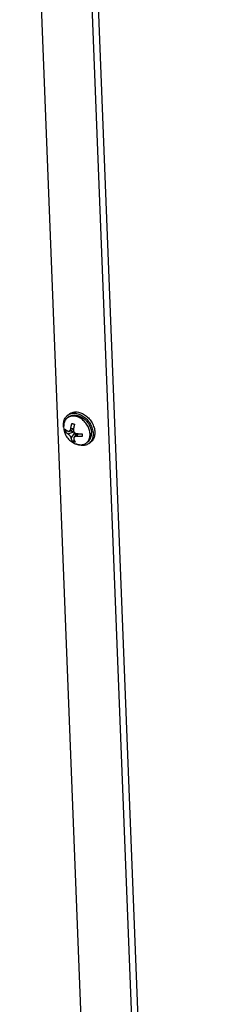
# Model space of a CAD drawing. Header units: inches. Extents: x -4 to 262, y 56 to 231.
# Tile 48 of 162: x 74.3 to 76.09, y 101.14 to 110.02. Entities that reach past the tile are written whole.
import ezdxf

# ---------------------------------------------------------------- set-up
doc = ezdxf.new("R2010")
doc.units = ezdxf.units.IN
doc.header["$LTSCALE"] = 1.2
doc.header["$MEASUREMENT"] = 0
doc.layers.get('0').update_dxf_attribs({"linetype": 'CONTINUOUS'})
doc.layers.add('02___PRT_ALL_AXES', color=7, linetype='CONTINUOUS')
doc.layers.add('7_ALL_FEATURES', color=7, linetype='CONTINUOUS')

msp = doc.modelspace()

# ---------------------------------------------------------------- linework, layer by layer
at = {"color": 7, "linetype": 'Continuous'}
for p, q in [((74.75688680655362, 115.0025401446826), (76.02819563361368, 82.47821846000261)), ((74.73063424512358, 106.4515196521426), (74.74613152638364, 106.4629548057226)), ((74.81319474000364, 106.1878803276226), (74.80451949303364, 106.1917366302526)), ((74.91997679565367, 106.1949166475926), (74.93547407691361, 106.2063518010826))]:
    msp.add_line(p, q, dxfattribs=at)
for points, start_tangent, end_tangent in [([(74.69325174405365, 106.3441767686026), (74.6919098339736, 106.3593982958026), (74.69248135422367, 106.3791450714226), (74.69575679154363, 106.3977533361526), (74.7016694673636, 106.4148442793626), (74.71009901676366, 106.4300699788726), (74.7208738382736, 106.4431204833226), (74.73063887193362, 106.4515225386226)], (-0.1214813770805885, 0.8917635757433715), (0.7241430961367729, 0.5344312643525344)), ([(74.73063887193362, 106.4515225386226), (74.73377458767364, 106.4537301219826), (74.74853864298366, 106.4616829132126), (74.7648654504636, 106.4668169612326), (74.78242264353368, 106.4690277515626), (74.80085280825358, 106.4682702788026), (74.81978075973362, 106.4645599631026)], (0.7241430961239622, 0.5344312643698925), (0.8686179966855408, -0.2355902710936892)), ([(74.74613615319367, 106.4629576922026), (74.74927186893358, 106.4651652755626), (74.7624585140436, 106.4724359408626)], (0.724143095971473, 0.5344312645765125), (0.8225649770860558, 0.3652216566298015)), ([(74.7624585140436, 106.4724359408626), (74.7640359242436, 106.4731180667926), (74.78036273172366, 106.4782521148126), (74.79557085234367, 106.4803422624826)], (0.8225649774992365, 0.3652216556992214), (0.8982561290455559, 0.05599934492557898)), ([(74.79557085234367, 106.4803422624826), (74.79791992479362, 106.4804629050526), (74.81635008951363, 106.4797054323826), (74.83527804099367, 106.4759951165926)], (0.8982561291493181, 0.05599934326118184), (0.8686179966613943, -0.235590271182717)), ([(74.81978075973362, 106.4645599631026), (74.83882117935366, 106.4579723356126), (74.85758645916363, 106.4486415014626), (74.87569459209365, 106.4367574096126), (74.8927769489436, 106.4225619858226), (74.90848578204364, 106.4063442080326), (74.92250130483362, 106.3884342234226)], (0.8686179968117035, -0.2355902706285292), (0.5167696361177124, -0.7368508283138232)), ([(74.83527804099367, 106.4759951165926), (74.8543184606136, 106.4694074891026), (74.87308374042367, 106.4600766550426), (74.89119187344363, 106.4481925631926), (74.90827423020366, 106.4339971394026), (74.92398306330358, 106.4177793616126), (74.93799858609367, 106.3998693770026), (74.9500354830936, 106.3806317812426), (74.95984871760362, 106.3604581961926), (74.96723852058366, 106.3397592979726), (74.97205445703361, 106.3189564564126), (74.97419848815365, 106.2984731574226), (74.97362696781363, 106.2787263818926), (74.97035153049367, 106.2601181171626), (74.9644388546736, 106.2430271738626), (74.95600930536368, 106.2278014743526), (74.94523448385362, 106.2147509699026), (74.93546945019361, 106.2063489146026)], (0.8686179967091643, -0.2355902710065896), (-0.7241430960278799, -0.5344312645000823)), ([(74.92250130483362, 106.3884342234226), (74.9345382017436, 106.3691966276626), (74.94435143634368, 106.3490230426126), (74.95174123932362, 106.3283241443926), (74.95655717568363, 106.3075213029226), (74.95870120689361, 106.2870380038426), (74.95812968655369, 106.2672912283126), (74.95485424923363, 106.2486829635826), (74.94894157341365, 106.2315920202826), (74.94051202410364, 106.2163663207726), (74.92973720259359, 106.2033158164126), (74.91997216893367, 106.1949137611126)], (0.5167696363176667, -0.7368508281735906), (-0.7241430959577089, -0.5344312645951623)), ([(74.83083028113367, 106.1818763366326), (74.81319474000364, 106.1878803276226)], (-0.8686179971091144, 0.2355902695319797), (-0.8327671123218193, 0.3413194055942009)), ([(74.91997216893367, 106.1949137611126), (74.91683645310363, 106.1927061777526), (74.90207239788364, 106.1847533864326), (74.88574559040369, 106.1796193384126), (74.86818839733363, 106.1774085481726), (74.84975823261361, 106.1781660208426), (74.83083028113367, 106.1818763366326)], (-0.7241430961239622, -0.5344312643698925), (-0.8686179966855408, 0.2355902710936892))]:
    msp.add_spline(points, degree=3, dxfattribs=dict(at, start_tangent=start_tangent, end_tangent=end_tangent))
at = {"layer": '02___PRT_ALL_AXES', "color": 7, "linetype": 'Continuous'}
for p, q in [((74.7411532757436, 106.4372639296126), (74.72828825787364, 106.4277710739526)), ((74.90945776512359, 106.2091723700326), (74.8965927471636, 106.1996795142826))]:
    msp.add_line(p, q, dxfattribs=at)
for points, start_tangent, end_tangent in [([(74.74115427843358, 106.4372646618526), (74.74138450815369, 106.4374338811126), (74.75634048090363, 106.4459872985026), (74.77317764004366, 106.4511918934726), (74.79143671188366, 106.4529056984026), (74.81061963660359, 106.4510819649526), (74.8302031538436, 106.4457704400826), (74.84965307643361, 106.4371160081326), (74.86843886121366, 106.4253547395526), (74.88604808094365, 106.4108074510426), (74.89237095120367, 106.4045871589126)], (0.7241779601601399, 0.5343840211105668), (0.6264859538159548, -0.6461542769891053)), ([(74.89237095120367, 106.4045871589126), (74.90200040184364, 106.3938709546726), (74.91586068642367, 106.3750072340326)], (0.6264859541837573, -0.6461542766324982), (0.487899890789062, -0.7562762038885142)), ([(74.91586068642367, 106.3750072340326), (74.92725086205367, 106.3547308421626), (74.93586023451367, 106.3335948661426), (74.93988425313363, 106.3195287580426)], (0.4878998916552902, -0.7562762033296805), (0.2087417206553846, -0.8754581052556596)), ([(74.93988425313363, 106.3195287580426), (74.94145396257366, 106.3121758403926), (74.94387946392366, 106.2910580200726)], (0.2087417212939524, -0.8754581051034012), (0.03515230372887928, -0.8993132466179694)), ([(74.90945676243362, 106.2091716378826), (74.92189335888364, 106.2206713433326), (74.93192552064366, 106.2351374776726), (74.93904936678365, 106.2520062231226), (74.94307057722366, 106.2708174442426), (74.94387946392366, 106.2910580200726)], (0.7241779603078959, 0.5343840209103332), (-0.03515230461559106, 0.8993132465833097))]:
    msp.add_spline(points, degree=3, dxfattribs=dict(at, start_tangent=start_tangent, end_tangent=end_tangent))
at = {"layer": '7_ALL_FEATURES', "color": 7, "linetype": 'Continuous'}
for p, q in [((74.29742922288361, 115.0960798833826), (75.56689646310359, 82.6188721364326)), ((74.81740150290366, 114.9550507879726), (76.08686874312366, 82.47784304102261)), ((74.70664831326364, 106.3005119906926), (74.72221999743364, 106.3120020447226)), ((74.78163144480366, 106.3223282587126), (74.74435993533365, 106.3060143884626)), ((74.75448742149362, 106.3104472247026), (74.78543880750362, 106.3020524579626)), ((74.78277805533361, 106.3301850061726), (74.75785218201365, 106.3282951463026)), ((74.78162783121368, 106.3223287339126), (74.7815669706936, 106.3218631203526)), ((74.73249127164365, 106.2815030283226), (74.78638894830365, 106.3003958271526)), ((74.76111070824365, 106.2449311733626), (74.79391342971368, 106.2920035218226)), ((74.77456497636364, 106.2137234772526), (74.78933448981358, 106.2246216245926)), ((74.81482415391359, 106.2848460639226), (74.78781862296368, 106.2529581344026)), ((74.7948913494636, 106.2912942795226), (74.79601168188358, 106.2626324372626)), ((74.8101864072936, 106.2852912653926), (74.81482374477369, 106.2848414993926)), ((74.82121698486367, 106.2843343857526), (74.81116858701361, 106.2601638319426)), ((74.85338984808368, 106.2836224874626), (74.85980369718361, 106.2818828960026)), ((74.80453257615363, 106.1916559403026), (74.81356114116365, 106.1889235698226))]:
    msp.add_line(p, q, dxfattribs=at)
for points, start_tangent, end_tangent in [([(74.72828862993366, 106.4277705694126), (74.72512353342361, 106.4253048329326), (74.71362561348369, 106.4135910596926), (74.70456084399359, 106.3994182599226), (74.6981524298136, 106.3831354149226), (74.69472640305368, 106.3665322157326)], (-0.7243004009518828, -0.5342180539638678), (-0.1136226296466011, -0.8927989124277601)), ([(74.74173639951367, 106.4357165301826), (74.73877148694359, 106.4342711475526), (74.72828862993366, 106.4277705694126)], (-0.8171532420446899, -0.377174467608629), (-0.724300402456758, -0.5342180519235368)), ([(74.80752960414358, 106.4393624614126), (74.78904101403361, 106.4428466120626), (74.77112859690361, 106.4431513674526), (74.75423341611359, 106.4402692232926), (74.74173639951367, 106.4357165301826)], (-0.8686179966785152, 0.2355902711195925), (-0.817153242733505, -0.377174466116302)), ([(74.93101444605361, 106.2815651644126), (74.92878637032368, 106.3016150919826), (74.92369347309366, 106.3219632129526), (74.91586115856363, 106.3421084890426), (74.9054822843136, 106.3615548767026), (74.89281241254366, 106.3798235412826), (74.87816351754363, 106.3964646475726), (74.86189630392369, 106.4110684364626), (74.84441132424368, 106.4232753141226), (74.82613911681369, 106.4327847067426), (74.80752960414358, 106.4393624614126)], (-0.03515230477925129, 0.8993132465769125), (-0.8686179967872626, 0.2355902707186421)), ([(74.69472641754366, 106.3665322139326), (74.69343378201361, 106.3442098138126)], (-0.1136342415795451, -0.892797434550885), (0.00978342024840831, -0.8999468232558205)), ([(74.69343378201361, 106.3442098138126), (74.69344698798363, 106.3432538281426), (74.69567350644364, 106.3190208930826), (74.70153961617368, 106.2952355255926), (74.71071277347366, 106.2729913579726), (74.72287508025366, 106.2526142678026), (74.73759498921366, 106.2345161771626), (74.75432816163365, 106.2190470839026), (74.7726536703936, 106.2063080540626), (74.79237224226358, 106.1962716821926), (74.80453257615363, 106.1916559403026)], (0.009783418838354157, -0.8999468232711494), (0.8535015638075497, -0.2855434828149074)), ([(74.70664831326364, 106.3005119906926), (74.70595705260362, 106.3086003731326), (74.70562822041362, 106.3170129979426), (74.70566613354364, 106.3256394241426)], (-0.09834591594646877, 0.8946105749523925), (0.02269147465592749, 0.8997138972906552)), ([(74.70566613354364, 106.3256394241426), (74.70785808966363, 106.3233425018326), (74.71023748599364, 106.3210753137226), (74.71279033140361, 106.3188528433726), (74.71550788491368, 106.3166821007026), (74.71838643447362, 106.3145649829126), (74.72143841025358, 106.3124927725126), (74.7246781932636, 106.3104586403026), (74.72806929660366, 106.3084869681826), (74.73150909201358, 106.3066304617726)], (0.6050378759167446, -0.6662800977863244), (0.7983504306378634, -0.4154955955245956)), ([(74.73150909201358, 106.3066304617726), (74.73437608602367, 106.3054522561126), (74.73692632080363, 106.3049089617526), (74.73922016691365, 106.3048149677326), (74.74147846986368, 106.3050930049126), (74.74375662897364, 106.3057658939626), (74.74436325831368, 106.3060158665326)], (0.7983504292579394, -0.4154955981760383), (0.8244581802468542, 0.3609275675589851)), ([(74.74436325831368, 106.3060158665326), (74.74595870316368, 106.3068266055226), (74.74802185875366, 106.3082384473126), (74.74992013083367, 106.3099637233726), (74.75175125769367, 106.3121146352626), (74.75358113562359, 106.3149128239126), (74.75534565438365, 106.3185633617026), (74.75684253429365, 106.3230841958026), (74.75785218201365, 106.3282951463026)], (0.8244581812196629, 0.3609275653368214), (0.1159488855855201, 0.8924997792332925)), ([(74.75785218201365, 106.3282951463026), (74.75862627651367, 106.3338494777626), (74.75958087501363, 106.3398573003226), (74.76067167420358, 106.3459462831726), (74.76189297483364, 106.3520683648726), (74.76326527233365, 106.3583037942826), (74.76478312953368, 106.3646004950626), (74.76642618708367, 106.3708650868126), (74.76818080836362, 106.3770517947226)], (0.1159488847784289, 0.8924997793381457), (0.2541249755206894, 0.8633773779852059)), ([(74.76818080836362, 106.3770517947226), (74.77375827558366, 106.3752297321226), (74.77962771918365, 106.3735328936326)], (0.8503923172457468, -0.2946742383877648), (0.86861799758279, -0.2355902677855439)), ([(74.77962771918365, 106.3735328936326), (74.78570507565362, 106.3719894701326), (74.79189559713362, 106.3706197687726)], (0.8686179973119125, -0.2355902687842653), (0.8815414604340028, -0.181341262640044)), ([(74.7815669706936, 106.3218631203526), (74.78134422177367, 106.3162466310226), (74.78197949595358, 106.3112722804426), (74.78322111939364, 106.3068607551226), (74.78482654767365, 106.3031199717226), (74.78661909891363, 106.2999945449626), (74.78862769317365, 106.2972172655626), (74.79095790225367, 106.2946138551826), (74.79357956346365, 106.2922456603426), (74.79641716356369, 106.2901876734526), (74.79936018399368, 106.2884979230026), (74.80245790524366, 106.2871320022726), (74.80596549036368, 106.2860347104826), (74.8101864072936, 106.2852912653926)], (-0.1159488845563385, -0.8924997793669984), (0.895134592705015, -0.09345619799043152)), ([(74.79189559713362, 106.3706197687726), (74.79036263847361, 106.3652410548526), (74.78891509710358, 106.3598081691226), (74.78756201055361, 106.3543518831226), (74.78630944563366, 106.3488981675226), (74.78515918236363, 106.3434593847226), (74.78410276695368, 106.3379952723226), (74.78313486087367, 106.3324644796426), (74.7822751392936, 106.3269720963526), (74.78162783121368, 106.3223287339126)], (-0.2541249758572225, -0.8633773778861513), (-0.1173446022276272, -0.8923173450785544)), ([(74.73249127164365, 106.2815030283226), (74.72905553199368, 106.2833572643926), (74.72565895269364, 106.2853320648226), (74.72241325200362, 106.2873701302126), (74.71935862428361, 106.2894446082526), (74.71648070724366, 106.2915618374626), (74.71376576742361, 106.2937310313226), (74.7112158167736, 106.2959513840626), (74.70883861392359, 106.2982167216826), (74.70664831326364, 106.3005119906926)], (-0.7983504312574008, 0.4154955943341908), (-0.6050378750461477, 0.6662800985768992)), ([(74.76111070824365, 106.2449311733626), (74.7596713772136, 106.2493212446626), (74.75786441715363, 106.2534310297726), (74.7558279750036, 106.2572560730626), (74.75374738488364, 106.2606462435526), (74.75172005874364, 106.2635984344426), (74.74965224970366, 106.2663320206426), (74.74742730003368, 106.2690131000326), (74.74508180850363, 106.2715850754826), (74.74268530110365, 106.2739685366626), (74.74032497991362, 106.2760882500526), (74.73795689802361, 106.2779925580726), (74.73540230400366, 106.2797930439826), (74.73249127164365, 106.2815030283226)], (-0.2282387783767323, 0.8705785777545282), (-0.7983504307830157, 0.4154955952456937)), ([(74.77456497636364, 106.2137234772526), (74.77270926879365, 106.2166017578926), (74.77093007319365, 106.2196536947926), (74.76923825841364, 106.2228632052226), (74.76764152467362, 106.2262144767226), (74.76614249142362, 106.2296983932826), (74.76473011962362, 106.2333408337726), (74.7633962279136, 106.2371731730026), (74.76216737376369, 106.2411244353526), (74.76111070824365, 106.2449311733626)], (-0.505140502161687, 0.7448711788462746), (-0.2282387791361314, 0.8705785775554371)), ([(74.78783543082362, 106.2529778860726), (74.78682480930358, 106.2516526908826), (74.78546964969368, 106.2492044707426), (74.78451282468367, 106.2461497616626), (74.7842246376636, 106.2425210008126), (74.7848254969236, 106.2384991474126)], (-0.5825409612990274, -0.6860364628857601), (0.2282387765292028, -0.8705785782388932)), ([(74.7848254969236, 106.2384991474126), (74.78597823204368, 106.2343665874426), (74.78733580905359, 106.2300648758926), (74.78882811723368, 106.2258819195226), (74.79044612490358, 106.2218549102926), (74.79221527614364, 106.2179374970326), (74.79412648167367, 106.2141710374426), (74.79615342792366, 106.2106144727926), (74.79827976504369, 106.2072914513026)], (0.2282387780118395, -0.8705785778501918), (0.5051405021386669, -0.7448711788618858)), ([(74.81116858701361, 106.2601638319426), (74.8070016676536, 106.2603826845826), (74.80348123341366, 106.2602100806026), (74.8004600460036, 106.2597674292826), (74.79762179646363, 106.2590615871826), (74.79490276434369, 106.2580634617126), (74.79242526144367, 106.2567994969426), (74.79025749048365, 106.2553103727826), (74.78841933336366, 106.2536292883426), (74.78783543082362, 106.2529778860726)], (-0.8951345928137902, 0.09345619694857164), (-0.5825409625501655, -0.686036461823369)), ([(74.86079443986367, 106.2587038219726), (74.8552283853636, 106.2585110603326), (74.84963458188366, 106.2584063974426), (74.8440491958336, 106.2583912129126), (74.83849016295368, 106.2584652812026), (74.83296296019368, 106.2586280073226), (74.82744456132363, 106.2588802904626), (74.82191478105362, 106.2592246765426), (74.81643881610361, 106.2596579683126), (74.81116858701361, 106.2601638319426)], (-0.899185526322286, -0.03828040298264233), (-0.8951345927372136, 0.09345619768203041)), ([(74.81482374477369, 106.2848414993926), (74.8154502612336, 106.2847859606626), (74.82093495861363, 106.2843519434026), (74.82647527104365, 106.2840070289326), (74.83199939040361, 106.2837547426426), (74.83752652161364, 106.2835923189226), (74.84308127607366, 106.2835185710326), (74.84866112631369, 106.2835339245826), (74.85425024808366, 106.2836386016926), (74.85981226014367, 106.2838312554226)], (0.8964064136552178, -0.08034638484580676), (0.8991855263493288, 0.03828040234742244)), ([(74.85981226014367, 106.2838312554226), (74.85977434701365, 106.2752048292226), (74.86010317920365, 106.2667922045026), (74.86079443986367, 106.2587038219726)], (-0.02269147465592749, -0.8997138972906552), (0.09834591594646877, -0.8946105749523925)), ([(74.90828907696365, 106.2103405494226), (74.9112553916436, 106.2138595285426), (74.92032016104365, 106.2280323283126), (74.92672857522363, 106.2443151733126), (74.93032283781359, 106.2623071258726), (74.93101444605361, 106.2815651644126)], (0.5998555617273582, 0.6709495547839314), (-0.03515230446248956, 0.8993132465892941)), ([(74.78601188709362, 106.2102045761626), (74.78014244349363, 106.2119014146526), (74.77456497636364, 106.2137234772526)], (-0.86861799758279, 0.2355902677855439), (-0.8503923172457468, 0.2946742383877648)), ([(74.79827976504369, 106.2072914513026), (74.7920892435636, 106.2086611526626), (74.78601188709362, 106.2102045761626)], (-0.8815414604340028, 0.181341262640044), (-0.8686179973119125, 0.2355902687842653)), ([(74.81356114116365, 106.1889235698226), (74.81840279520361, 106.1876898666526), (74.8232747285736, 106.1866064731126), (74.82817926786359, 106.1856726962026)], (0.8686179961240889, -0.2355902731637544), (0.8865967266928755, -0.1547457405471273)), ([(74.82817927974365, 106.1856727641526), (74.83583999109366, 106.1846039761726), (74.85375240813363, 106.1842992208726), (74.87064758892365, 106.1871813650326), (74.88610951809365, 106.1931794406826), (74.89659237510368, 106.1996800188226)], (0.8865956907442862, -0.1547516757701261), (0.7243004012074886, 0.5342180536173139)), ([(74.89659237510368, 106.1996800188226), (74.89975747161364, 106.2021457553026), (74.90828907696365, 106.2103405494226)], (0.7243004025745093, 0.5342180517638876), (0.599855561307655, 0.6709495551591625))]:
    msp.add_spline(points, degree=3, dxfattribs=dict(at, start_tangent=start_tangent, end_tangent=end_tangent))

doc.saveas('drawing.dxf')
